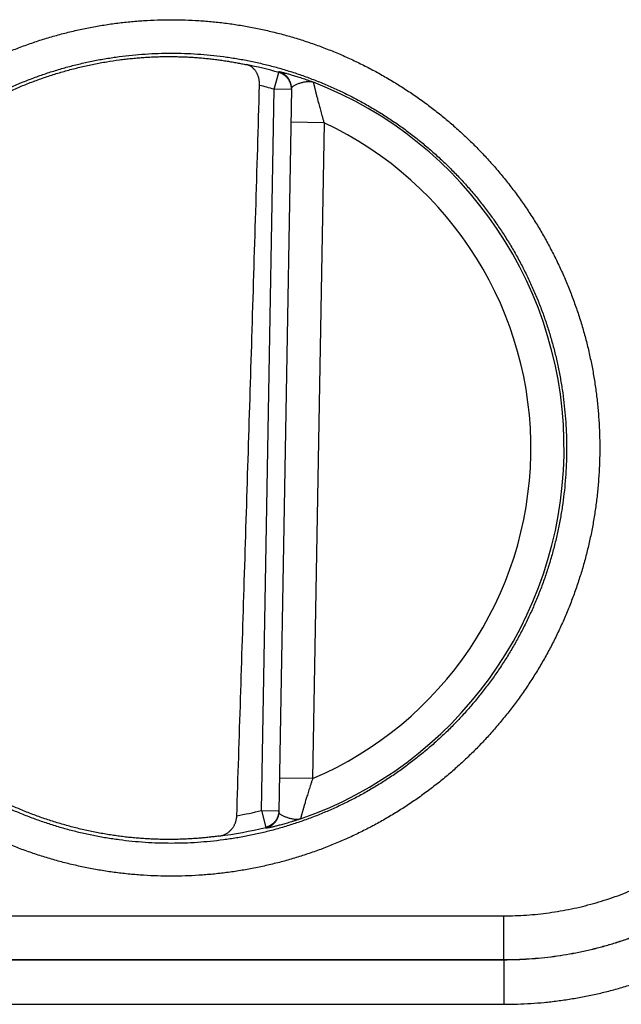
# Model space of a CAD drawing. Header units: inches. Extents: x 0 to 34, y 0 to 22.
# Tile 39 of 105: x 18.352 to 18.624, y 10.166 to 10.611. Entities that reach past the tile are written whole.
import ezdxf

# ---------------------------------------------------------------- set-up
doc = ezdxf.new("R2010")
doc.units = ezdxf.units.IN
doc.header["$LTSCALE"] = 1.87
doc.header["$MEASUREMENT"] = 0
doc.layers.get('0').update_dxf_attribs({"linetype": 'CONTINUOUS'})

msp = doc.modelspace()

# ---------------------------------------------------------------- linework, layer by layer
at = {"color": 7, "linetype": 'CONTINUOUS'}
for p, q in [((18.4666796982, 10.5794384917), (18.4688456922, 10.5870074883)), ((18.4609849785, 10.2531882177), (18.4666796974, 10.5794384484)), ((18.4745525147, 10.5793010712), (18.4666796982, 10.5794384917)), ((18.4745588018, 10.5796612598), (18.4688514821, 10.2526891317)), ((18.4892918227, 10.5642351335), (18.4742941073, 10.5644969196)), ((18.4892918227, 10.5642351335), (18.484113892, 10.267591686)), ((18.484113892, 10.267591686), (18.4691161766, 10.2678534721)), ((18.4609849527, 10.2531867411), (18.4688577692, 10.2530493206)), ((18.4609849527, 10.2531867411), (18.4628854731, 10.2455467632)), ((18.2698504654, 10.205556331), (18.5705823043, 10.205556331)), ((18.5705823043, 10.1857339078), (18.5705823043, 10.205556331)), ((18.2698195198, 10.1857002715), (18.5706130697, 10.1857002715)), ((18.2698504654, 10.1857339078), (18.5705823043, 10.1857339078)), ((18.5706159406, 10.1857002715), (18.5706159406, 10.1655287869)), ((18.2698168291, 10.1655287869), (18.5706159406, 10.1655287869))]:
    msp.add_line(p, q, dxfattribs=at)
for radius, start, end in [(0.1767546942, 74.0305877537, 78.9352188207), (0.1775641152, 289.2015286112, 68.7985072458), (0.1688818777, 74.0306432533, 76.3334358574), (0.1625663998, 293.1447133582, 64.8552866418), (0.1688818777, 280.0960363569, 283.9694823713), (0.1767546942, 277.0061253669, 283.9694122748)]:
    msp.add_arc((18.4202163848, 10.4170739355), radius, start, end, dxfattribs=at)
for points, knots in [([(18.4202163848, 10.2234700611), (18.4181291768, 10.2234700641), (18.4139523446, 10.2235375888), (18.4076913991, 10.2238415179), (18.401439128, 10.2243483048), (18.3952040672, 10.2250575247), (18.3889945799, 10.2259685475), (18.3828184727, 10.227080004), (18.3766827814, 10.2283905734), (18.3705938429, 10.229899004), (18.3645576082, 10.2316034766), (18.3585800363, 10.2335022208), (18.3526671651, 10.2355935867), (18.3468249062, 10.2378753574), (18.3410592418, 10.240345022), (18.3353763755, 10.2430000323), (18.3297827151, 10.2458377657), (18.32428417, 10.248854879), (18.3188859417, 10.2520483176), (18.313592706, 10.2554154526), (18.3084098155, 10.2589535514), (18.3033434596, 10.262658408), (18.298399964, 10.2665250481), (18.2935847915, 10.270549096), (18.2889025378, 10.2747268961), (18.2843580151, 10.2790547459), (18.2799558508, 10.2835277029), (18.2757008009, 10.2881406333), (18.2715974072, 10.2928885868), (18.2676500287, 10.2977668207), (18.2638630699, 10.302770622), (18.2602401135, 10.307894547), (18.256784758, 10.3131330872), (18.2535006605, 10.3184806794), (18.2503914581, 10.3239317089), (18.2474608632, 10.3294806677), (18.2447116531, 10.3351216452), (18.2421463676, 10.3408486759), (18.2397676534, 10.3466557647), (18.2375781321, 10.3525368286), (18.23558057, 10.3584858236), (18.2337769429, 10.3644964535), (18.2321687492, 10.3705623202), (18.2307576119, 10.376677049), (18.2295450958, 10.3828342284), (18.2285329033, 10.3890274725), (18.227722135, 10.3952502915), (18.2271131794, 10.4014961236), (18.2267065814, 10.4077584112), (18.2265028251, 10.4140305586), (18.226502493, 10.4203059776), (18.2267057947, 10.4265780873), (18.2271120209, 10.4328403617), (18.2277206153, 10.4390862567), (18.2285309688, 10.4453091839), (18.2295425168, 10.4515025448), (18.2307545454, 10.4576597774), (18.2321653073, 10.4637745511), (18.233773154, 10.4698405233), (18.2355764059, 10.4758513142), (18.2375733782, 10.4818005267), (18.239762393, 10.4876817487), (18.2421407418, 10.4934889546), (18.2447057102, 10.4992161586), (18.2474545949, 10.5048573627), (18.2503846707, 10.5104065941), (18.2534933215, 10.5158578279), (18.2567770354, 10.5212055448), (18.2602321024, 10.5264443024), (18.2638548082, 10.5315685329), (18.2676413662, 10.5365726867), (18.2715882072, 10.5414512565), (18.2756912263, 10.5461993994), (18.2799459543, 10.5508125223), (18.2843478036, 10.5552857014), (18.2888919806, 10.5596139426), (18.2935739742, 10.563792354), (18.2983890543, 10.5678168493), (18.3033321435, 10.5716836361), (18.3083978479, 10.5753885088), (18.3135806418, 10.5789272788), (18.318875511, 10.5822960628), (18.32427723, 10.5854918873), (18.3297798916, 10.5885113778), (18.3353768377, 10.5913508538), (18.3410617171, 10.5940068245), (18.3468287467, 10.5964768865), (18.3526723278, 10.5987589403), (18.3585864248, 10.6008505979), (18.3645646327, 10.6027493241), (18.3706005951, 10.6044534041), (18.3766885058, 10.6059613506), (18.3828231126, 10.6072715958), (18.3889987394, 10.608382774), (18.3952083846, 10.6092936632), (18.4014437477, 10.6100028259), (18.4076957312, 10.6105093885), (18.413955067, 10.6108131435), (18.4181303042, 10.610880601), (18.4202163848, 10.6108805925)], [0, 0, 0, 0, 0.0102899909, 0.0205903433, 0.0308978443, 0.0412094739, 0.0515221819, 0.0618330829, 0.0721415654, 0.0824482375, 0.0927537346, 0.1030586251, 0.1133634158, 0.1236686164, 0.1339745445, 0.1442807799, 0.1545867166, 0.1648917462, 0.1751961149, 0.185502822, 0.1958145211, 0.2061285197, 0.2164405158, 0.2267503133, 0.2370603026, 0.2473717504, 0.2576836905, 0.2679950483, 0.2783057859, 0.2886162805, 0.2989268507, 0.309237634, 0.3195486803, 0.3298597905, 0.3401706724, 0.3504812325, 0.3607917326, 0.3711024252, 0.3814133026, 0.3917241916, 0.4020350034, 0.4123458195, 0.4226567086, 0.4329676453, 0.4432785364, 0.4535893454, 0.4639001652, 0.4742110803, 0.4845220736, 0.4948330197, 0.5051438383, 0.5154546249, 0.5257655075, 0.5360765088, 0.5463874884, 0.5566983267, 0.5670090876, 0.5773199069, 0.5876308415, 0.597941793, 0.6082526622, 0.6185634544, 0.6288742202, 0.639184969, 0.6494956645, 0.6598062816, 0.6701169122, 0.6804277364, 0.6907388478, 0.7010499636, 0.7113606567, 0.7216709, 0.7319813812, 0.7422927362, 0.7526045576, 0.762915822, 0.7732262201, 0.7835368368, 0.7938486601, 0.8041608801, 0.8144719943, 0.8247825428, 0.8350948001, 0.8454088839, 0.8557212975, 0.8660303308, 0.8763379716, 0.88664561, 0.8969528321, 0.90725903, 0.9175637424, 0.9278680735, 0.9381741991, 0.948484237, 0.9587975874, 0.9691101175, 0.9794175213, 0.989715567, 1, 1, 1, 1]), ([(18.4202163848, 10.6108805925), (18.4223035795, 10.6108805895), (18.4264803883, 10.6108130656), (18.432741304, 10.6105091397), (18.4389935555, 10.6100023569), (18.4452286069, 10.6092931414), (18.4514380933, 10.608382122), (18.4576142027, 10.6072706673), (18.4637498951, 10.6059601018), (18.4698388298, 10.6044516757), (18.475875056, 10.6027472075), (18.4818526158, 10.6008484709), (18.487765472, 10.5987571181), (18.4936077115, 10.5964753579), (18.4993733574, 10.5940057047), (18.5050562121, 10.591350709), (18.51064987, 10.5885129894), (18.5161484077, 10.5854958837), (18.5215466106, 10.5823024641), (18.5268398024, 10.5789353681), (18.5320226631, 10.5753973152), (18.5370890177, 10.5716924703), (18.5420325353, 10.5678258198), (18.5468477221, 10.5638017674), (18.5515299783, 10.5596239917), (18.5560745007, 10.5552961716), (18.5604766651, 10.5508232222), (18.564731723, 10.5462102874), (18.5688351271, 10.5414623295), (18.5727825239, 10.5365841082), (18.5765694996, 10.5315803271), (18.5801924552, 10.5264564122), (18.5836478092, 10.5212178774), (18.5869319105, 10.5158702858), (18.5900411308, 10.5104192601), (18.5929717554, 10.504870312), (18.5957209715, 10.4992293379), (18.5982862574, 10.4935023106), (18.6006649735, 10.4876952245), (18.6028545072, 10.4818141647), (18.6048521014, 10.4758651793), (18.6066557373, 10.4698545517), (18.6082639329, 10.4637886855), (18.6096750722, 10.4576739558), (18.6108875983, 10.4515167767), (18.6118998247, 10.4453235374), (18.6127106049, 10.4391007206), (18.6133195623, 10.4328548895), (18.6137261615, 10.4265926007), (18.6139299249, 10.4203204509), (18.6139302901, 10.4140450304), (18.6137270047, 10.4077729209), (18.6133207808, 10.4015106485), (18.6127121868, 10.3952647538), (18.6119018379, 10.3890418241), (18.6108903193, 10.3828484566), (18.6096783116, 10.3766912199), (18.6082675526, 10.370576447), (18.6066597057, 10.3645104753), (18.604856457, 10.3584996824), (18.6028595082, 10.3525504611), (18.6006705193, 10.3466692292), (18.5982921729, 10.3408620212), (18.5957272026, 10.3351348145), (18.5929783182, 10.329493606), (18.5900482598, 10.3239443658), (18.5869396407, 10.3184931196), (18.5836559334, 10.3131454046), (18.5802008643, 10.3079066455), (18.5765781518, 10.3027824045), (18.5727915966, 10.2977782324), (18.5688447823, 10.2928996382), (18.5647417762, 10.2881514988), (18.5604870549, 10.2835383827), (18.5560852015, 10.2790651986), (18.5515410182, 10.2747369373), (18.5468590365, 10.2705584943), (18.5420439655, 10.2665339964), (18.5371008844, 10.2626672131), (18.5320351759, 10.2589623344), (18.5268523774, 10.2554235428), (18.5215575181, 10.2520547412), (18.5161558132, 10.2488589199), (18.5106531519, 10.2458394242), (18.5050561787, 10.2429999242), (18.4993712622, 10.2403439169), (18.493604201, 10.2378738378), (18.4877606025, 10.2355917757), (18.4818464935, 10.233500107), (18.4758682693, 10.2316013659), (18.4698322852, 10.2298972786), (18.4637443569, 10.2283893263), (18.4576097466, 10.2270790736), (18.4514341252, 10.2259678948), (18.4452244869, 10.2250570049), (18.4389891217, 10.2243478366), (18.4327371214, 10.2238412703), (18.4264777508, 10.2235375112), (18.422302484, 10.2234700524), (18.4202163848, 10.2234700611)], [0, 0, 0, 0, 0.0102899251, 0.0205902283, 0.0308976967, 0.0412093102, 0.0515220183, 0.0618329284, 0.0721414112, 0.0824480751, 0.0927535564, 0.1030584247, 0.1133631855, 0.1236683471, 0.1339742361, 0.1442804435, 0.1545863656, 0.164891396, 0.1751957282, 0.1855023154, 0.195813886, 0.206127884, 0.2164399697, 0.2267497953, 0.2370597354, 0.2473711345, 0.2576830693, 0.2679944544, 0.2783052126, 0.2886157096, 0.2989262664, 0.3092370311, 0.3195480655, 0.32985918, 0.3401700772, 0.3504806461, 0.3607911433, 0.3711018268, 0.3814127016, 0.3917235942, 0.4020344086, 0.4123452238, 0.4226561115, 0.4329670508, 0.443277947, 0.4535887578, 0.4638995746, 0.4742104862, 0.4845214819, 0.4948324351, 0.5051432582, 0.5154540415, 0.5257649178, 0.5360759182, 0.5463869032, 0.5566977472, 0.5670085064, 0.5773193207, 0.5876302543, 0.5979412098, 0.608252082, 0.6185628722, 0.6288736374, 0.6391843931, 0.6494950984, 0.6598057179, 0.6701163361, 0.6804271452, 0.6907382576, 0.7010493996, 0.7113601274, 0.7216703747, 0.7319808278, 0.7422921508, 0.7526039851, 0.7629153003, 0.7732257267, 0.7835363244, 0.7938481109, 0.8041603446, 0.814471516, 0.8247820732, 0.8350942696, 0.845408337, 0.8557208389, 0.866029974, 0.8763376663, 0.8866453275, 0.8969525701, 0.9072587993, 0.9175635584, 0.9278679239, 0.9381740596, 0.9484840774, 0.9587974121, 0.9691099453, 0.979417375, 0.9897154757, 1, 1, 1, 1]), ([(18.4202163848, 10.2383368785), (18.418246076, 10.2383368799), (18.4143051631, 10.2384020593), (18.4084005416, 10.2386952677), (18.4025088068, 10.2391835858), (18.3966364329, 10.2398664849), (18.3907897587, 10.2407432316), (18.384975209, 10.241812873), (18.3791992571, 10.2430742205), (18.3734683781, 10.2445258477), (18.3677888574, 10.2461661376), (18.362166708, 10.247993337), (18.3566076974, 10.2500055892), (18.3511176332, 10.2522008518), (18.3457026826, 10.2545767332), (18.340369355, 10.2571304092), (18.3351243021, 10.2598586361), (18.3299737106, 10.2627580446), (18.3249228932, 10.2658254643), (18.3199765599, 10.2690579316), (18.3151395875, 10.2724522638), (18.3104173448, 10.2760047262), (18.3058152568, 10.2797112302), (18.3013383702, 10.2835676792), (18.2969914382, 10.2875699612), (18.2927791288, 10.2917137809), (18.2887060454, 10.2959946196), (18.284776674, 10.3004077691), (18.2809953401, 10.3049483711), (18.277366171, 10.3096114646), (18.2738930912, 10.3143920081), (18.2705798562, 10.3192848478), (18.267430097, 10.3242846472), (18.2644473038, 10.3293858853), (18.2616347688, 10.3345829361), (18.25899556, 10.3398701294), (18.256532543, 10.3452417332), (18.2542484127, 10.350691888), (18.2521456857, 10.3562146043), (18.2502266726, 10.3618038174), (18.2484934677, 10.3674534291), (18.2469479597, 10.3731572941), (18.245591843, 10.3789091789), (18.2444266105, 10.3847027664), (18.2434535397, 10.3905317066), (18.2426736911, 10.3963896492), (18.2420879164, 10.4022702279), (18.241696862, 10.4081670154), (18.2415009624, 10.4140735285), (18.2415004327, 10.4199832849), (18.2416952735, 10.425889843), (18.2420852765, 10.4317867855), (18.2426700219, 10.4376676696), (18.2434488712, 10.4435260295), (18.2444209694, 10.4493554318), (18.2455852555, 10.4551495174), (18.2469404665, 10.4609019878), (18.2484851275, 10.4666065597), (18.2502175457, 10.4722569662), (18.2521358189, 10.4778470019), (18.2542378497, 10.4833705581), (18.2565213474, 10.4888216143), (18.2589838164, 10.494194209), (18.2616225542, 10.4994824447), (18.2644346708, 10.5046805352), (18.267417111, 10.5097828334), (18.2705666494, 10.5147838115), (18.2738798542, 10.5196780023), (18.2773530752, 10.5244600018), (18.2809824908, 10.5291245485), (18.2847641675, 10.5336665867), (18.2886940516, 10.5380812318), (18.2927678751, 10.5423636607), (18.2969811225, 10.546509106), (18.3013291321, 10.5505129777), (18.3058072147, 10.5543709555), (18.3104105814, 10.5580788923), (18.3151341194, 10.5616326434), (18.3199724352, 10.5650281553), (18.3249202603, 10.5682617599), (18.3299726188, 10.5713301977), (18.3351244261, 10.5742303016), (18.3403700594, 10.5769588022), (18.3457033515, 10.5795124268), (18.3511179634, 10.5818881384), (18.3566076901, 10.5840832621), (18.3621665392, 10.5860954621), (18.367788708, 10.5879226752), (18.3734683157, 10.5895629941), (18.3791992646, 10.5910146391), (18.3849752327, 10.5922759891), (18.3907897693, 10.5933456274), (18.3966364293, 10.5942223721), (18.4025087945, 10.5949052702), (18.4084005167, 10.5953935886), (18.4143051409, 10.595686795), (18.4182460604, 10.5957519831), (18.4202163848, 10.595751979)], [0, 0, 0, 0, 0.0105288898, 0.0210576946, 0.0315863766, 0.0421151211, 0.052644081, 0.0631732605, 0.0737023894, 0.0842311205, 0.094759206, 0.105287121, 0.1158157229, 0.126345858, 0.1368774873, 0.1474090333, 0.1579387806, 0.1684650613, 0.178988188, 0.1895110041, 0.2000351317, 0.2105594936, 0.2210831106, 0.2316062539, 0.2421294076, 0.2526527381, 0.2631762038, 0.2736997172, 0.284223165, 0.2947464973, 0.305269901, 0.3157936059, 0.3263176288, 0.3368417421, 0.3473657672, 0.357889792, 0.3684139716, 0.3789383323, 0.3894627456, 0.3999871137, 0.4105115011, 0.4210360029, 0.4315606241, 0.4420852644, 0.4526098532, 0.4631344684, 0.4736592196, 0.4841841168, 0.494709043, 0.5052339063, 0.5157587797, 0.5262837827, 0.5368089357, 0.5473341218, 0.5578592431, 0.5683843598, 0.5789095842, 0.5894349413, 0.5999603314, 0.6104856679, 0.6210109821, 0.6315363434, 0.6420617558, 0.6525871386, 0.6631124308, 0.6736377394, 0.6841632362, 0.69468897, 0.7052147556, 0.7157404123, 0.7262660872, 0.7367921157, 0.7473186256, 0.7578452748, 0.7683717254, 0.7788982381, 0.7894253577, 0.7999529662, 0.8104800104, 0.821006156, 0.8315330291, 0.842062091, 0.8525927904, 0.8631240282, 0.8736547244, 0.8841840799, 0.8947124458, 0.9052404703, 0.9157688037, 0.9262976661, 0.9368268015, 0.9473559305, 0.9578848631, 0.9684136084, 0.9789422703, 0.9894710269, 1, 1, 1, 1]), ([(18.4202163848, 10.595751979), (18.4221866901, 10.5957519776), (18.4261275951, 10.5956867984), (18.4320322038, 10.5953935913), (18.4379239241, 10.5949052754), (18.4437962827, 10.5942223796), (18.4496429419, 10.5933456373), (18.4554574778, 10.592276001), (18.4612334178, 10.5910146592), (18.4669642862, 10.5895630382), (18.4726437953, 10.5879227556), (18.4782659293, 10.5860955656), (18.4838249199, 10.584083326), (18.4893149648, 10.5818880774), (18.4947299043, 10.579512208), (18.5000632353, 10.5769585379), (18.5053083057, 10.5742303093), (18.510458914, 10.571330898), (18.5155097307, 10.5682634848), (18.5204560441, 10.5650310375), (18.525292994, 10.5616367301), (18.5300152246, 10.5580842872), (18.5346173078, 10.554377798), (18.5390941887, 10.5505213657), (18.5434411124, 10.5465191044), (18.5476534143, 10.5423753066), (18.5517264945, 10.5380944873), (18.5556558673, 10.5336813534), (18.5594372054, 10.5291407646), (18.5630663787, 10.5244776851), (18.5665394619, 10.5196971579), (18.5698527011, 10.5148043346), (18.5730024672, 10.5098045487), (18.5759852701, 10.50470332), (18.5787978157, 10.4995062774), (18.5814370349, 10.494219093), (18.5839000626, 10.4888474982), (18.5861842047, 10.4833973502), (18.5882869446, 10.4778746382), (18.5902059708, 10.4722854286), (18.5919391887, 10.4666358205), (18.59348471, 10.460931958), (18.5948408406, 10.4551800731), (18.5960060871, 10.449386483), (18.5969791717, 10.4435575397), (18.5977590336, 10.4376995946), (18.5983448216, 10.4318190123), (18.598735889, 10.4259222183), (18.5989318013, 10.4200156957), (18.5989323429, 10.4141059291), (18.5987375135, 10.4081993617), (18.5983475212, 10.4023024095), (18.5977627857, 10.3964215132), (18.5969839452, 10.3905631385), (18.5960118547, 10.3847337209), (18.5948475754, 10.3789396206), (18.5934923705, 10.3731871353), (18.591947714, 10.3674825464), (18.5902152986, 10.3618321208), (18.5882970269, 10.3562420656), (18.5861949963, 10.3507184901), (18.5839114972, 10.3452674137), (18.5814490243, 10.3398947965), (18.5788102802, 10.3346065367), (18.5759981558, 10.3294084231), (18.5730157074, 10.324306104), (18.5698661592, 10.3193051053), (18.5665529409, 10.3144108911), (18.5630797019, 10.309628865), (18.5594502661, 10.3049642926), (18.5556685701, 10.3004222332), (18.551738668, 10.2960075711), (18.5476648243, 10.291725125), (18.5434515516, 10.2875796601), (18.5391035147, 10.2835757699), (18.5346254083, 10.2797177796), (18.5300220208, 10.2760098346), (18.5252984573, 10.2724560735), (18.5204601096, 10.2690605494), (18.5155122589, 10.2658269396), (18.5104598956, 10.2627585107), (18.5053081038, 10.2598584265), (18.5000624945, 10.257129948), (18.4947292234, 10.2545763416), (18.4893146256, 10.2522006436), (18.4838249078, 10.2500055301), (18.4782660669, 10.2479933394), (18.4726439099, 10.2461661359), (18.4669643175, 10.2445258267), (18.4612333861, 10.2430741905), (18.4554574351, 10.241812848), (18.4496429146, 10.2407432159), (18.4437962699, 10.2398664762), (18.4379239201, 10.2391835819), (18.4320322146, 10.2386952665), (18.4261276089, 10.2384020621), (18.4221867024, 10.2383368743), (18.4202163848, 10.2383368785)], [0, 0, 0, 0, 0.0105288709, 0.0210576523, 0.0315863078, 0.0421150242, 0.0526439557, 0.0631731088, 0.0737022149, 0.0842309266, 0.0947589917, 0.1052868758, 0.1158154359, 0.12634552, 0.1368771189, 0.147408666, 0.1579384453, 0.1684647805, 0.1789879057, 0.1895106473, 0.2000347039, 0.2105590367, 0.2210826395, 0.2316057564, 0.2421288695, 0.25265216, 0.2631755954, 0.2736990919, 0.28422253, 0.2947458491, 0.3052692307, 0.315792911, 0.3263169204, 0.3368410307, 0.3473650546, 0.3578890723, 0.3684132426, 0.3789376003, 0.3894620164, 0.3999863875, 0.4105107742, 0.4210352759, 0.4315599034, 0.4420845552, 0.4526091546, 0.463133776, 0.4736585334, 0.4841834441, 0.49470839, 0.5052332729, 0.5157581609, 0.5262831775, 0.5368083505, 0.5473335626, 0.5578587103, 0.5683838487, 0.5789090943, 0.5894344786, 0.5999599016, 0.6104852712, 0.6210106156, 0.6315360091, 0.6420614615, 0.6525868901, 0.663112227, 0.6736375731, 0.6841631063, 0.6946888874, 0.705214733, 0.7157404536, 0.7262661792, 0.736792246, 0.7473187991, 0.7578455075, 0.7683720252, 0.7788985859, 0.7894257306, 0.7999533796, 0.8104804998, 0.8210067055, 0.8315335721, 0.8420625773, 0.8525932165, 0.8631244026, 0.8736550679, 0.8841844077, 0.8947127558, 0.9052407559, 0.9157690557, 0.9262978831, 0.9368269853, 0.9473560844, 0.9578849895, 0.9684137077, 0.97894234, 0.9894710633, 1, 1, 1, 1]), ([(18.3906849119, 10.2424657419), (18.388761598, 10.2427909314), (18.3849251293, 10.2435049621), (18.3792095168, 10.2447653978), (18.3735383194, 10.2462140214), (18.3679182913, 10.2478491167), (18.3623551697, 10.249669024), (18.3568551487, 10.2516717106), (18.351424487, 10.2538549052), (18.346068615, 10.2562164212), (18.34079383, 10.258753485), (18.3356056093, 10.2614634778), (18.3305096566, 10.2643434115), (18.3255118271, 10.2673899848), (18.3206170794, 10.270600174), (18.3158311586, 10.2739702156), (18.3111591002, 10.2774965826), (18.3066059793, 10.2811754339), (18.3021770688, 10.2850025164), (18.2978767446, 10.2889740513), (18.2937100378, 10.2930853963), (18.2896813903, 10.2973321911), (18.2857951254, 10.3017098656), (18.2820557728, 10.3062133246), (18.2784670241, 10.3108381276), (18.2750330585, 10.3155788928), (18.2717575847, 10.320430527), (18.2686440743, 10.325387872), (18.2656961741, 10.3304451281), (18.2629168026, 10.3355972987), (18.2603091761, 10.3408384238), (18.2578761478, 10.3461628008), (18.255620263, 10.3515648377), (18.2535441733, 10.3570381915), (18.2516499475, 10.3625774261), (18.2499397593, 10.3681761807), (18.2484155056, 10.3738282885), (18.2470787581, 10.3795278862), (18.245931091, 10.385268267), (18.2449736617, 10.3910436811), (18.2442075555, 10.396847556), (18.2436336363, 10.4026734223), (18.2432524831, 10.4085153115), (18.2430645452, 10.4143663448), (18.2430700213, 10.4202205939), (18.2432688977, 10.4260714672), (18.2436609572, 10.431912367), (18.2442457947, 10.4377373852), (18.2450227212, 10.4435396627), (18.2459909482, 10.4493132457), (18.2471493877, 10.4550517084), (18.2484967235, 10.4607485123), (18.2500315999, 10.4663979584), (18.2517522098, 10.4719934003), (18.2536567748, 10.4775290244), (18.2557431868, 10.482998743), (18.2580090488, 10.4883962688), (18.260452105, 10.4937162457), (18.2630694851, 10.4989524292), (18.2658584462, 10.5040993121), (18.2688159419, 10.5091513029), (18.2719385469, 10.514102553), (18.2752231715, 10.5189481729), (18.2786659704, 10.5236824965), (18.2822632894, 10.5283004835), (18.2860112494, 10.5327971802), (18.2899054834, 10.5371673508), (18.2939421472, 10.5414066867), (18.2981165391, 10.5455102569), (18.3024241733, 10.5494736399), (18.3068604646, 10.5532926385), (18.3114202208, 10.5569627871), (18.3160989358, 10.5604804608), (18.3208911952, 10.563841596), (18.3257917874, 10.5670425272), (18.3307955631, 10.5700799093), (18.335896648, 10.5729501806), (18.3410899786, 10.5756504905), (18.3463695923, 10.5781777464), (18.3517296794, 10.5805291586), (18.3571646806, 10.5827023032), (18.3626682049, 10.5846946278), (18.3682347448, 10.5865041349), (18.37385797, 10.5881287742), (18.3795316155, 10.5895667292), (18.3852498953, 10.5908165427), (18.3910059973, 10.5918767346), (18.3948650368, 10.5924564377), (18.3967985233, 10.5927143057)], [0, 0, 0, 0, 0.0116263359, 0.0232543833, 0.0348795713, 0.0465075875, 0.0581343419, 0.0697605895, 0.0813889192, 0.0930143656, 0.1046425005, 0.1162697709, 0.1278960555, 0.1395247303, 0.15115055, 0.1627788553, 0.1744066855, 0.1860331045, 0.1976621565, 0.2092884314, 0.2209169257, 0.2325453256, 0.2441719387, 0.2558013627, 0.2674281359, 0.2790567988, 0.290685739, 0.3023125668, 0.3139423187, 0.3255695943, 0.3371983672, 0.3488277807, 0.3604548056, 0.3720848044, 0.3837125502, 0.3953413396, 0.4069711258, 0.418598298, 0.4302284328, 0.4418565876, 0.4534852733, 0.4651153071, 0.4767425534, 0.4883726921, 0.5000011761, 0.5116296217, 0.5232597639, 0.5348869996, 0.5465170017, 0.5581456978, 0.5697737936, 0.5814039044, 0.5930310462, 0.6046607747, 0.6162895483, 0.627917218, 0.6395471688, 0.6511741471, 0.6628034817, 0.6744322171, 0.686059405, 0.6976890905, 0.7093158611, 0.7209447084, 0.7325733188, 0.7441999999, 0.755829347, 0.7674558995, 0.7790842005, 0.7907126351, 0.8023388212, 0.8139677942, 0.8255941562, 0.8372218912, 0.8488501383, 0.8604758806, 0.8721044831, 0.8837307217, 0.8953579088, 0.9069859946, 0.9186113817, 0.9302396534, 0.9418658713, 0.9534925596, 0.9651205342, 0.9767456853, 0.9883736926, 1, 1, 1, 1]), ([(18.3967985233, 10.5927143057), (18.3976788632, 10.5928317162), (18.3994376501, 10.5930523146), (18.4020741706, 10.5933413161), (18.4047019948, 10.5935881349), (18.4073197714, 10.5937932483), (18.4099261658, 10.5939571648), (18.4125198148, 10.5940804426), (18.4150993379, 10.5941636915), (18.4176633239, 10.5942075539), (18.4193674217, 10.5942110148), (18.4202163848, 10.5942063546)], [0, 0, 0, 0, 0.1134573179, 0.2264307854, 0.3388142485, 0.4506200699, 0.5618578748, 0.6724202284, 0.7823143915, 0.8915451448, 1, 1, 1, 1]), ([(18.4202163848, 10.5942063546), (18.4211059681, 10.5942014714), (18.4228783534, 10.5941777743), (18.4255242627, 10.5941007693), (18.4281437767, 10.5939835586), (18.4307333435, 10.5938274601), (18.4332897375, 10.5936339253), (18.435809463, 10.5934045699), (18.4382882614, 10.59314128), (18.440722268, 10.5928460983), (18.4431071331, 10.5925213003), (18.4454373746, 10.5921695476), (18.4477079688, 10.5917937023), (18.4499143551, 10.5913967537), (18.4520519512, 10.5909818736), (18.453451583, 10.590690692), (18.4541389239, 10.5905429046)], [0, 0, 0, 0, 0.0780810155, 0.1555707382, 0.2323240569, 0.3082196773, 0.3832638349, 0.4573352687, 0.5302849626, 0.6020467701, 0.6725285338, 0.7415324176, 0.808884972, 0.8745265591, 0.9382924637, 1, 1, 1, 1]), ([(18.4601183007, 10.5811742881), (18.4601232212, 10.581338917), (18.4601260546, 10.5816716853), (18.4601091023, 10.582175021), (18.4600701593, 10.5826861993), (18.4600083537, 10.5832033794), (18.4599227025, 10.5837250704), (18.4598122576, 10.5842489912), (18.4596759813, 10.5847730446), (18.4595129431, 10.5852945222), (18.4593221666, 10.5858107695), (18.4591027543, 10.5863188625), (18.4588539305, 10.5868155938), (18.4585749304, 10.5872978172), (18.4582653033, 10.5877619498), (18.457924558, 10.5882046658), (18.4575526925, 10.5886222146), (18.4571496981, 10.5890111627), (18.4567161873, 10.5893678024), (18.4562528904, 10.5896887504), (18.4557613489, 10.5899705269), (18.4552433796, 10.5902100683), (18.4547015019, 10.5904045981), (18.4543282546, 10.590502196), (18.4541389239, 10.5905429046)], [0, 0, 0, 0, 0.0410123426, 0.0828360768, 0.1253705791, 0.1686299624, 0.2124943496, 0.2569721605, 0.3019114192, 0.3472773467, 0.3929670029, 0.4388959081, 0.4850199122, 0.5312295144, 0.5775346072, 0.6238498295, 0.670229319, 0.7166381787, 0.7631744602, 0.809859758, 0.8568158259, 0.9040822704, 0.951777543, 1, 1, 1, 1]), ([(18.4745505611, 10.5796611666), (18.47454884, 10.5797219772), (18.4745392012, 10.5799635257), (18.4745029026, 10.5803847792), (18.4744191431, 10.5809212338), (18.4742986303, 10.5814506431), (18.4741419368, 10.5819704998), (18.4739498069, 10.5824783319), (18.4737231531, 10.5829717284), (18.4734630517, 10.5834483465), (18.4731707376, 10.5839059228), (18.4728475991, 10.5843422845), (18.4724951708, 10.5847553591), (18.4721151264, 10.585143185), (18.4717092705, 10.5855039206), (18.4712795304, 10.585835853), (18.4708279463, 10.5861374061), (18.4703566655, 10.5864071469), (18.4698679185, 10.5866437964), (18.4693640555, 10.5868462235), (18.4690195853, 10.5869577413), (18.4688456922, 10.5870074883)], [0, 0, 0, 0, 0.0183401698, 0.072872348, 0.1274052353, 0.1819386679, 0.2364724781, 0.2910065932, 0.3455411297, 0.4000762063, 0.4546118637, 0.5091481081, 0.5636849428, 0.6182223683, 0.6727603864, 0.7272990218, 0.7818382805, 0.8363780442, 0.8909181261, 0.9454583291, 1, 1, 1, 1]), ([(18.4688458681, 10.587007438), (18.4688461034, 10.5870476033), (18.4688463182, 10.5871279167), (18.4688471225, 10.5872483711), (18.4688475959, 10.5873286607), (18.4688478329, 10.5873688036)], [0, 0, 0, 0, 0.3334471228, 0.6667389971, 1, 1, 1, 1]), ([(18.47455885, 10.579661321), (18.4745620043, 10.5798421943), (18.4745558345, 10.5802042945), (18.474509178, 10.580745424), (18.4744253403, 10.5812820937), (18.4743047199, 10.5818117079), (18.4741478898, 10.582331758), (18.4739555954, 10.582839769), (18.4737287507, 10.5833333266), (18.4734684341, 10.5838100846), (18.4731758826, 10.5842677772), (18.4728524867, 10.584704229), (18.4724997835, 10.5851173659), (18.4721194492, 10.5855052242), (18.4717132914, 10.5858659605), (18.4712832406, 10.5861978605), (18.4708313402, 10.5864993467), (18.4703597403, 10.5867689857), (18.4698706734, 10.5870054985), (18.4693664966, 10.5872077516), (18.4690218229, 10.5873191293), (18.4688478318, 10.5873687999)], [0, 0, 0, 0, 0.0526242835, 0.1052520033, 0.1578801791, 0.2105088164, 0.2631379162, 0.3157674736, 0.3683974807, 0.4210279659, 0.4736589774, 0.5262905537, 0.5789227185, 0.6315554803, 0.6841888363, 0.7368227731, 0.7894572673, 0.842092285, 0.8947277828, 0.947363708, 1, 1, 1, 1]), ([(18.4688478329, 10.5873688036), (18.468847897, 10.5873815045), (18.4689177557, 10.5873876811), (18.4690048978, 10.5873777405), (18.4691940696, 10.5873513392), (18.4694386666, 10.587303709), (18.4697633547, 10.5872352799), (18.4701582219, 10.5871447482), (18.4706272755, 10.5870316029), (18.4711692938, 10.5868949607), (18.4717844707, 10.5867340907), (18.4724716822, 10.5865483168), (18.4732294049, 10.5863370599), (18.4740562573, 10.5860996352), (18.4749514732, 10.5858351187), (18.475914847, 10.585542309), (18.4769458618, 10.5852199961), (18.4780433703, 10.5848671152), (18.4792056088, 10.5844827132), (18.4804302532, 10.5840659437), (18.4817145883, 10.5836161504), (18.4830560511, 10.5831325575), (18.4839674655, 10.5827945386), (18.4844322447, 10.5826195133)], [0, 0, 0, 0, 0.0023347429, 0.0088054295, 0.0197750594, 0.0353365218, 0.0555414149, 0.0804004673, 0.109936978, 0.1441893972, 0.183167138, 0.2268168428, 0.2750493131, 0.3277642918, 0.3849518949, 0.4466422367, 0.5128518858, 0.5835192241, 0.6585591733, 0.7378776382, 0.8213132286, 0.9087057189, 1, 1, 1, 1]), ([(18.47455885, 10.579661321), (18.4745604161, 10.5797514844), (18.4745891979, 10.5799382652), (18.4747106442, 10.5802117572), (18.4749134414, 10.5804847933), (18.4752058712, 10.5807618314), (18.4755956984, 10.5810448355), (18.4760860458, 10.5813296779), (18.4766658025, 10.5816114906), (18.4773149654, 10.5818787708), (18.4780069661, 10.5821288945), (18.4787240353, 10.5823531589), (18.4794541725, 10.5825471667), (18.4801885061, 10.5827150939), (18.4809264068, 10.5828460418), (18.4816661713, 10.5829254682), (18.4823981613, 10.5829569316), (18.4831100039, 10.5829249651), (18.4837905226, 10.5828175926), (18.4842236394, 10.5826922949), (18.4844329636, 10.5826192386)], [0, 0, 0, 0, 0.0246057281, 0.0508410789, 0.0808859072, 0.1168131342, 0.1603521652, 0.2120430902, 0.2713533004, 0.3361138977, 0.4035107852, 0.472072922, 0.5410485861, 0.6095990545, 0.6775687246, 0.7454065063, 0.8124641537, 0.8773111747, 0.9395050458, 1, 1, 1, 1]), ([(18.4844199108, 10.5826242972), (18.4844242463, 10.5826063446), (18.4844556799, 10.582562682), (18.4844648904, 10.5824579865), (18.4845058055, 10.5823124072), (18.4845487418, 10.5821135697), (18.4846074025, 10.5818662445), (18.4846766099, 10.5815675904), (18.4847588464, 10.5812169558), (18.4848541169, 10.5808133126), (18.4849622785, 10.5803562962), (18.4850843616, 10.5798457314), (18.4852206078, 10.5792807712), (18.4853710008, 10.5786602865), (18.4855371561, 10.577983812), (18.4857190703, 10.5772508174), (18.485916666, 10.5764609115), (18.4861317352, 10.5756142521), (18.4863642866, 10.574710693), (18.4866141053, 10.5737503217), (18.4868829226, 10.5727340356), (18.4871708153, 10.5716628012), (18.4874771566, 10.5705381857), (18.4878029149, 10.5693629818), (18.4881482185, 10.5681403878), (18.488512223, 10.5668737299), (18.4888941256, 10.565566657), (18.4891572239, 10.5646829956), (18.4892918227, 10.5642351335)], [0, 0, 0, 0, 0.0029118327, 0.0081698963, 0.0161683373, 0.0268449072, 0.0401900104, 0.0562618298, 0.0751731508, 0.0969745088, 0.1216495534, 0.1492186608, 0.1797410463, 0.2132767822, 0.2498789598, 0.2895663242, 0.3323491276, 0.3782555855, 0.4272927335, 0.4794499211, 0.5347098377, 0.5930340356, 0.654337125, 0.7184807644, 0.7853067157, 0.8546355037, 0.9262685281, 1, 1, 1, 1]), ([(18.4498208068, 10.2508090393), (18.4509726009, 10.2861942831), (18.4532843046, 10.3582742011), (18.4567167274, 10.4683959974), (18.4589813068, 10.5431329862), (18.4601183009, 10.5811742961)], [0, 0, 0, 0, 0.3213424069, 0.6545658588, 1, 1, 1, 1]), ([(18.5705823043, 10.1857339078), (18.5724770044, 10.1857340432), (18.5762662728, 10.1857974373), (18.5819429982, 10.1860826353), (18.587606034, 10.1865572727), (18.5932492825, 10.1872208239), (18.5988668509, 10.1880725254), (18.604452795, 10.1891114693), (18.6100010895, 10.1903365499), (18.6155055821, 10.1917464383), (18.6209601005, 10.1933395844), (18.6263583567, 10.1951141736), (18.6316939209, 10.1970680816), (18.6369604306, 10.1991989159), (18.6421520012, 10.2015041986), (18.6472632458, 10.203981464), (18.6522888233, 10.2066281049), (18.6572231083, 10.2094411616), (18.6620603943, 10.2124173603), (18.6667952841, 10.2155533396), (18.6714226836, 10.2188457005), (18.6759375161, 10.222290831), (18.680334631, 10.2258847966), (18.6846089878, 10.2296234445), (18.6887558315, 10.2335025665), (18.6927707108, 10.2375179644), (18.6966493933, 10.2416654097), (18.7003877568, 10.2459405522), (18.7039816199, 10.250338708), (18.7074267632, 10.2548547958), (18.7107191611, 10.2594835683), (18.7138551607, 10.2642198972), (18.7168313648, 10.2690586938), (18.7196444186, 10.2739945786), (18.7222910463, 10.2790218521), (18.7247682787, 10.2841348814), (18.7270734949, 10.2893283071), (18.7292042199, 10.2945967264), (18.7311579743, 10.2999342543), (18.7329323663, 10.3053345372), (18.7345252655, 10.3107911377), (18.735934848, 10.3162977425), (18.73715956, 10.3218481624), (18.7381980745, 10.3274362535), (18.7390492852, 10.3330559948), (18.7397122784, 10.3387014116), (18.7401862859, 10.3443665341), (18.7404707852, 10.3500451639), (18.7405336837, 10.3538356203), (18.7405335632, 10.3557308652)], [0, 0, 0, 0, 0.0212896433, 0.0425743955, 0.063855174, 0.0851329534, 0.1064092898, 0.1276859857, 0.1489634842, 0.1702420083, 0.1915215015, 0.2128016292, 0.2340805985, 0.2553558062, 0.276626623, 0.2978958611, 0.3191660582, 0.3404363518, 0.3617049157, 0.3829717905, 0.404238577, 0.4255060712, 0.4467731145, 0.468038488, 0.4893024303, 0.5105658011, 0.5318299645, 0.5530966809, 0.5743667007, 0.5956382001, 0.6169093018, 0.6381806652, 0.65945403, 0.680729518, 0.7020053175, 0.7232805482, 0.7445576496, 0.7658393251, 0.787124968, 0.808412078, 0.8296988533, 0.8509847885, 0.8722697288, 0.8935539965, 0.9148381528, 0.9361238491, 0.9574123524, 0.9787042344, 1, 1, 1, 1]), ([(18.5705823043, 10.205556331), (18.5722912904, 10.2055564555), (18.5757090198, 10.2056155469), (18.5808285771, 10.2058780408), (18.5859345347, 10.2063150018), (18.5910207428, 10.2069258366), (18.5960814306, 10.2077101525), (18.6011114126, 10.2086665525), (18.6061058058, 10.2097939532), (18.6110595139, 10.2110912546), (18.6159669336, 10.2125573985), (18.6208220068, 10.2141906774), (18.6256185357, 10.2159886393), (18.6303503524, 10.2179488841), (18.6350118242, 10.2200690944), (18.6395976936, 10.2223473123), (18.6441029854, 10.2247809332), (18.6485226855, 10.2273668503), (18.6528516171, 10.2301019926), (18.6570847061, 10.232983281), (18.6612168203, 10.2360077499), (18.6652432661, 10.2391716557), (18.6691594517, 10.2424710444), (18.6729607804, 10.2459020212), (18.6766427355, 10.2494607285), (18.6802008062, 10.2531433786), (18.683631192, 10.2569455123), (18.6869300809, 10.2608626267), (18.6900935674, 10.2648901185), (18.6931176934, 10.2690233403), (18.6959986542, 10.273257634), (18.6987334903, 10.2775879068), (18.7013191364, 10.282009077), (18.7037524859, 10.2865158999), (18.7060304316, 10.2911032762), (18.7081503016, 10.2957662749), (18.7101101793, 10.3004996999), (18.7119077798, 10.3052979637), (18.7135407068, 10.3101548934), (18.7150065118, 10.3150642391), (18.7163033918, 10.3200199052), (18.7174303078, 10.3250162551), (18.7183861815, 10.3300482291), (18.7191699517, 10.3351109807), (18.7197802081, 10.3401992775), (18.7202164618, 10.3453071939), (18.7204781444, 10.3504283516), (18.7205367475, 10.3538469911), (18.7205366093, 10.3555563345)], [0, 0, 0, 0, 0.0217629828, 0.0435193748, 0.0652683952, 0.087009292, 0.1087421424, 0.130470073, 0.1521982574, 0.1739305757, 0.1956674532, 0.2174081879, 0.2391492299, 0.2608861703, 0.2826185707, 0.3043495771, 0.3260813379, 0.3478134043, 0.3695451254, 0.3912768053, 0.4130090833, 0.434741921, 0.4564746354, 0.4782068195, 0.4999386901, 0.521670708, 0.5434036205, 0.5651380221, 0.5868733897, 0.6086086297, 0.630343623, 0.6520793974, 0.6738164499, 0.6955535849, 0.717289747, 0.7390272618, 0.7607698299, 0.7825172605, 0.80426505, 0.826009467, 0.8477494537, 0.8694851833, 0.891220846, 0.912962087, 0.9347117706, 0.9564691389, 0.9782324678, 1, 1, 1, 1]), ([(18.5706130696, 10.1857002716), (18.5725074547, 10.1857002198), (18.5762963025, 10.1857632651), (18.5819729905, 10.1860477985), (18.5876369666, 10.1865218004), (18.5932820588, 10.1871848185), (18.5989018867, 10.1880361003), (18.6044901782, 10.1890747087), (18.6100407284, 10.1902995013), (18.6155473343, 10.1917091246), (18.6210036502, 10.1933019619), (18.6264031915, 10.1950760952), (18.6317396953, 10.1970293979), (18.6370074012, 10.1991596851), (18.6422007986, 10.2014646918), (18.6473141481, 10.2039418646), (18.6523415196, 10.2065883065), (18.6572772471, 10.2094009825), (18.6621160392, 10.2123768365), (18.6668526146, 10.21551261), (18.6714815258, 10.2188046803), (18.6759974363, 10.2222491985), (18.6803953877, 10.2258423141), (18.6846707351, 10.2295801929), (18.6888189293, 10.233458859), (18.6928354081, 10.2374740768), (18.6967156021, 10.2416213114), (18.7004550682, 10.2458958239), (18.7040496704, 10.2502928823), (18.707495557, 10.2548078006), (18.7107889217, 10.2594356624), (18.7139259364, 10.2641711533), (18.7169029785, 10.2690088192), (18.7197167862, 10.2739433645), (18.7223643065, 10.2789694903), (18.7248425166, 10.2840815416), (18.7271485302, 10.2892736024), (18.7292797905, 10.2945399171), (18.7312340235, 10.299874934), (18.7330090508, 10.3052728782), (18.7346027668, 10.3107275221), (18.7360132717, 10.316232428), (18.7372389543, 10.3217812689), (18.7382784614, 10.3273678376), (18.7391306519, 10.332985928), (18.7397945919, 10.3386292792), (18.7402695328, 10.3442915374), (18.7405550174, 10.3499665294), (18.7406187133, 10.3537542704), (18.7406189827, 10.3556480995)], [0, 0, 0, 0, 0.0212862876, 0.0425699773, 0.0638549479, 0.0851400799, 0.1064252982, 0.1277107, 0.1489964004, 0.170282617, 0.1915690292, 0.2128535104, 0.2341338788, 0.2554114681, 0.2766892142, 0.2979671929, 0.3192430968, 0.3405162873, 0.3617887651, 0.3830617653, 0.4043335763, 0.4256024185, 0.4468691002, 0.468135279, 0.4894020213, 0.5106699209, 0.5319385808, 0.5532066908, 0.5744741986, 0.5957430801, 0.6170144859, 0.6382866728, 0.6595579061, 0.6808293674, 0.7021029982, 0.7233782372, 0.7446529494, 0.7659271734, 0.7872035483, 0.8084832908, 0.8297645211, 0.8510453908, 0.8723255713, 0.8936052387, 0.9148845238, 0.9361635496, 0.9574423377, 0.9787199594, 1, 1, 1, 1]), ([(18.5706159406, 10.1655287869), (18.5726386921, 10.1655288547), (18.5766877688, 10.1655938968), (18.5827590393, 10.1658848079), (18.5888252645, 10.166370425), (18.5948776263, 10.1670509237), (18.6009076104, 10.1679254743), (18.6069069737, 10.1689928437), (18.6128686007, 10.170251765), (18.618786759, 10.1717012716), (18.6246562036, 10.1733401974), (18.6304707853, 10.1751665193), (18.6362234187, 10.1771779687), (18.6419076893, 10.1793722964), (18.6475181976, 10.1817478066), (18.6530498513, 10.1843022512), (18.6584970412, 10.1870326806), (18.66385378, 10.1899360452), (18.6691144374, 10.1930093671), (18.674273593, 10.1962499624), (18.6793261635, 10.1996544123), (18.6842670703, 10.2032189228), (18.6890911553, 10.2069397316), (18.6937933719, 10.2108130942), (18.698368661, 10.2148353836), (18.7028125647, 10.2190022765), (18.7071207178, 10.2233093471), (18.7112886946, 10.2277521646), (18.715312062, 10.2323262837), (18.7191864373, 10.2370272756), (18.7229082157, 10.241850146), (18.7264737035, 10.2467898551), (18.7298791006, 10.2518411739), (18.7331206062, 10.2569989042), (18.7361947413, 10.2622580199), (18.739098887, 10.2676131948), (18.74183012, 10.2730588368), (18.7443853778, 10.2785889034), (18.7467617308, 10.2841976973), (18.7489568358, 10.2898801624), (18.7509690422, 10.2956309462), (18.752796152, 10.3014437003), (18.7544359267, 10.3073113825), (18.7558863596, 10.3132278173), (18.7571461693, 10.3191877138), (18.7582144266, 10.3251852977), (18.7590898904, 10.3312135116), (18.75977138, 10.3372642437), (18.7602580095, 10.343329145), (18.7605498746, 10.3493995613), (18.7606155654, 10.3534482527), (18.7606159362, 10.3554709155)], [0, 0, 0, 0, 0.0203367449, 0.0407065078, 0.0611007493, 0.0815110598, 0.1019299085, 0.1223500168, 0.1427653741, 0.1631794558, 0.1835993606, 0.204023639, 0.2244446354, 0.2448595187, 0.2652732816, 0.2856899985, 0.3061078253, 0.3265238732, 0.3469381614, 0.3673523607, 0.3877671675, 0.4081818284, 0.4285956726, 0.4490087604, 0.4694213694, 0.4898338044, 0.51024627, 0.5306586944, 0.5510708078, 0.5714827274, 0.5918952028, 0.6123086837, 0.6327220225, 0.653133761, 0.6735447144, 0.6939572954, 0.7143718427, 0.7347850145, 0.755194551, 0.7756046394, 0.7960205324, 0.8164396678, 0.8368546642, 0.8572640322, 0.8776743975, 0.8980890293, 0.9185022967, 0.9389073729, 0.9592972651, 0.9796641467, 1, 1, 1, 1]), ([(18.484113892, 10.267591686), (18.4839631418, 10.2671470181), (18.4836681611, 10.2662694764), (18.4832391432, 10.2649711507), (18.4828295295, 10.2637127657), (18.4824403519, 10.2624982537), (18.4820726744, 10.2613312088), (18.481726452, 10.2602150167), (18.481400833, 10.2591524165), (18.4810964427, 10.2581447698), (18.4808131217, 10.2571928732), (18.4805491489, 10.2562975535), (18.480304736, 10.2554587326), (18.4800797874, 10.2546761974), (18.4798724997, 10.2539501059), (18.4796829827, 10.2532799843), (18.4795111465, 10.2526653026), (18.4793554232, 10.2521058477), (18.4792159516, 10.251600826), (18.4790924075, 10.2511495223), (18.478983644, 10.2507514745), (18.4788899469, 10.2504058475), (18.4788105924, 10.2501121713), (18.4787452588, 10.2498698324), (18.4786938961, 10.2496782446), (18.4786560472, 10.2495371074), (18.4786316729, 10.2494460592), (18.4786199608, 10.2494020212), (18.4786162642, 10.2493883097)], [0, 0, 0, 0, 0.0740621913, 0.1460319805, 0.215685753, 0.2828077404, 0.3472011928, 0.4086921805, 0.467148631, 0.5225063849, 0.5747295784, 0.6238083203, 0.6697425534, 0.7125455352, 0.7522424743, 0.7888505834, 0.8223948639, 0.8529184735, 0.8804526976, 0.9050379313, 0.9267253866, 0.9455416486, 0.9615242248, 0.9747106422, 0.985132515, 0.9928120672, 0.9977599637, 1, 1, 1, 1]), ([(18.4688514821, 10.252689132), (18.4688483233, 10.2525082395), (18.4688295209, 10.2521465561), (18.4687640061, 10.2516073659), (18.468661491, 10.2510739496), (18.468522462, 10.2505488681), (18.4683475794, 10.2500346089), (18.4681376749, 10.2495336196), (18.4678937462, 10.2490482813), (18.4676169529, 10.2485809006), (18.4673086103, 10.2481336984), (18.4669701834, 10.2477087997), (18.4666032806, 10.2473082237), (18.4662096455, 10.2469338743), (18.4657911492, 10.2465875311), (18.4653497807, 10.2462708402), (18.4648876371, 10.2459853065), (18.4644069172, 10.2457322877), (18.4639098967, 10.2455129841), (18.4633989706, 10.2453284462), (18.463050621, 10.2452291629), (18.4628750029, 10.2451855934)], [0, 0, 0, 0, 0.0526297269, 0.1052572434, 0.1578852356, 0.2105136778, 0.2631425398, 0.3157717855, 0.3684013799, 0.4210313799, 0.4736618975, 0.5262930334, 0.5789248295, 0.6315572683, 0.6841903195, 0.7368239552, 0.7894581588, 0.8420929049, 0.8947281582, 0.9473638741, 1, 1, 1, 1]), ([(18.4688432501, 10.2526895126), (18.4688393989, 10.2526286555), (18.4688213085, 10.2523873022), (18.4687702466, 10.2519671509), (18.4686676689, 10.2514335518), (18.4685285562, 10.2509083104), (18.4683535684, 10.2503939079), (18.4681435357, 10.2498927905), (18.4678994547, 10.2494073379), (18.4676224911, 10.248939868), (18.4673139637, 10.2484925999), (18.4669753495, 10.2480676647), (18.4666082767, 10.2476670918), (18.4662145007, 10.2472927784), (18.4657958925, 10.2469464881), (18.4653543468, 10.2466297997), (18.4648920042, 10.2463442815), (18.4644113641, 10.2460914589), (18.4639152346, 10.2458726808), (18.4634064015, 10.2456889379), (18.4630599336, 10.245590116), (18.4628854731, 10.2455467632)], [0, 0, 0, 0, 0.0183835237, 0.0729594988, 0.1275339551, 0.1821066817, 0.2366794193, 0.2912532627, 0.3458266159, 0.4004013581, 0.4549744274, 0.5095480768, 0.5641205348, 0.6186857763, 0.6732508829, 0.7278177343, 0.7824118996, 0.8369842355, 0.8914553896, 0.9457908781, 1, 1, 1, 1]), ([(18.4786163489, 10.2493883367), (18.4784080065, 10.2493234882), (18.4779747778, 10.2492143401), (18.477295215, 10.2491296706), (18.4765829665, 10.249121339), (18.4758518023, 10.2491776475), (18.4751142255, 10.2492822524), (18.4743803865, 10.2494383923), (18.4736516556, 10.2496316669), (18.4729280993, 10.2498510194), (18.4722184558, 10.250099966), (18.4715346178, 10.2503742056), (18.4708939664, 10.2506641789), (18.4703231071, 10.2509663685), (18.4698418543, 10.2512685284), (18.4694612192, 10.2515653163), (18.4691779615, 10.2518527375), (18.4689843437, 10.2521330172), (18.4688722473, 10.2524109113), (18.4688499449, 10.2525988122), (18.4688515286, 10.2526890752)], [0, 0, 0, 0, 0.0595387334, 0.1215790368, 0.1864215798, 0.2535581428, 0.3215019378, 0.3895441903, 0.458143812, 0.5271706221, 0.595798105, 0.6632763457, 0.7281525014, 0.7875906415, 0.839389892, 0.8830126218, 0.9190052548, 0.9490971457, 0.9753669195, 1, 1, 1, 1]), ([(18.4417761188, 10.2416390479), (18.4420270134, 10.2416736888), (18.4425195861, 10.2417606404), (18.4432361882, 10.2419449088), (18.4439173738, 10.242177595), (18.4445615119, 10.2424550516), (18.4451679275, 10.2427738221), (18.4457359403, 10.2431303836), (18.4462643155, 10.2435204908), (18.4467522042, 10.2439395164), (18.4471996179, 10.2443830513), (18.4476070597, 10.2448468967), (18.4479753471, 10.2453269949), (18.448305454, 10.2458193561), (18.4485988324, 10.2463206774), (18.4488567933, 10.2468275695), (18.4490809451, 10.2473373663), (18.4492727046, 10.2478472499), (18.4494336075, 10.2483550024), (18.4495651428, 10.2488586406), (18.4496687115, 10.2493564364), (18.4497456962, 10.249847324), (18.4497972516, 10.2503298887), (18.4498156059, 10.2506492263), (18.4498207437, 10.25080707)], [0, 0, 0, 0, 0.0572203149, 0.1128731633, 0.1670043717, 0.2196807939, 0.2711665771, 0.3216294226, 0.3710496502, 0.4194106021, 0.4667994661, 0.5132638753, 0.5587843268, 0.6034054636, 0.6470992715, 0.6899340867, 0.7318288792, 0.7728505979, 0.8129461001, 0.8521089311, 0.8903994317, 0.9277698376, 0.9643207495, 1, 1, 1, 1]), ([(18.4786157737, 10.2493881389), (18.4781452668, 10.249229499), (18.4772228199, 10.2489235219), (18.4758655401, 10.2484871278), (18.4745664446, 10.2480824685), (18.4733280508, 10.2477086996), (18.4721530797, 10.2473650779), (18.4710438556, 10.247050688), (18.4700021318, 10.246764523), (18.4690290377, 10.2465054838), (18.4681250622, 10.2462723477), (18.4672903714, 10.2460639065), (18.4665256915, 10.2458792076), (18.4658323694, 10.2457175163), (18.4652119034, 10.2455781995), (18.4646653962, 10.245460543), (18.4641926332, 10.245363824), (18.4637948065, 10.2452871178), (18.4634678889, 10.2452300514), (18.4632217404, 10.2451909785), (18.4630317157, 10.2451711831), (18.4629442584, 10.2451642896), (18.4628746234, 10.2451728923), (18.4628750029, 10.2451855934)], [0, 0, 0, 0, 0.0912732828, 0.1786475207, 0.2620730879, 0.3413889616, 0.4164308, 0.4871025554, 0.5533179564, 0.6150139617, 0.6722059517, 0.7249238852, 0.7731587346, 0.8168110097, 0.8557916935, 0.8900472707, 0.9195865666, 0.9444478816, 0.9646549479, 0.9802188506, 0.9911911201, 0.9976642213, 1, 1, 1, 1]), ([(18.4628750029, 10.2451855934), (18.4628761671, 10.2452257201), (18.4628784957, 10.2453059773), (18.4628818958, 10.2454263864), (18.4628844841, 10.2455066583), (18.4628856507, 10.2455468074)], [0, 0, 0, 0, 0.3332608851, 0.6665527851, 1, 1, 1, 1]), ([(18.4202163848, 10.2400883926), (18.4193501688, 10.2400822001), (18.4176092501, 10.2400831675), (18.4149870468, 10.2401251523), (18.4123441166, 10.2402086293), (18.4096826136, 10.2403344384), (18.4070038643, 10.2405034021), (18.4043096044, 10.240716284), (18.4016026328, 10.2409736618), (18.3988844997, 10.2412761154), (18.3961565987, 10.2416242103), (18.3934208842, 10.2420183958), (18.391597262, 10.2423114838), (18.3906849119, 10.2424657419)], [0, 0, 0, 0, 0.087603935, 0.1760534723, 0.2652111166, 0.3550096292, 0.4455046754, 0.5366440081, 0.6283217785, 0.7204875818, 0.8132174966, 0.9064231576, 1, 1, 1, 1]), ([(18.4417761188, 10.2416390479), (18.4410403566, 10.2415374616), (18.4395499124, 10.2413420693), (18.4372858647, 10.24107691), (18.4349700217, 10.240838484), (18.432606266, 10.2406290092), (18.430198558, 10.2404505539), (18.4277508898, 10.2403050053), (18.4252672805, 10.2401940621), (18.4227518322, 10.2401192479), (18.4210644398, 10.2400944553), (18.4202163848, 10.2400883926)], [0, 0, 0, 0, 0.1030133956, 0.2084758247, 0.3161448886, 0.4258923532, 0.5375866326, 0.6509821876, 0.7659551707, 0.8823774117, 1, 1, 1, 1]), ([(18.5706130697, 10.1857002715), (18.5706097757, 10.1857035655), (18.5706051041, 10.1857126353), (18.5705932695, 10.1857224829), (18.5705860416, 10.1857301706), (18.5705823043, 10.1857339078)], [0, 0, 0, 0, 0.3058893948, 0.6529439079, 1, 1, 1, 1])]:
    msp.add_open_spline(points, degree=3, knots=knots, dxfattribs=at)
for points in [[(18.4745525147, 10.5793010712), (18.4745546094, 10.5794210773), (18.4745539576, 10.5795411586), (18.4745505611, 10.5796611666)], [(18.4688577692, 10.2530493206), (18.4688556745, 10.2529293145), (18.4688508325, 10.252809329), (18.4688432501, 10.2526895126)]]:
    msp.add_open_spline(points, degree=3, dxfattribs=at)

doc.saveas('drawing.dxf')
